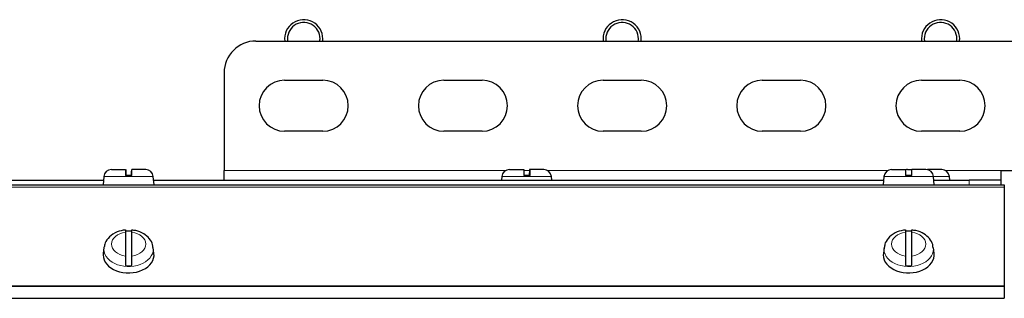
# Model space of a CAD drawing. Header units: inches. Extents: x 0 to 29700, y -16 to 21000.
# Tile 71 of 235: x 8187 to 8496, y 9462 to 9549. Entities that reach past the tile are written whole.
import ezdxf

# ---------------------------------------------------------------- set-up
doc = ezdxf.new("R2010")
doc.units = ezdxf.units.IN
doc.layers.add('1', color=7, linetype='Continuous', true_color=0xffffff)

msp = doc.modelspace()

# ---------------------------------------------------------------- linework, layer by layer
at = {"layer": '1', "color": 2, "linetype": 'Continuous', "lineweight": 25}
for p, q in [((8260.767, 9542.575), (8535.767, 9542.575)), ((8250.767, 9532.575), (8250.767, 9501.925)), ((8269.767, 9530.25), (8281.767, 9530.25)), ((8319.767, 9530.25), (8331.767, 9530.25)), ((8369.767, 9530.25), (8381.767, 9530.25)), ((8419.767, 9530.25), (8431.767, 9530.25)), ((8469.767, 9530.25), (8481.767, 9530.25)), ((8281.767, 9514.25), (8269.767, 9514.25)), ((8331.767, 9514.25), (8319.767, 9514.25)), ((8381.767, 9514.25), (8369.767, 9514.25)), ((8431.767, 9514.25), (8419.767, 9514.25)), ((8481.767, 9514.25), (8469.767, 9514.25)), ((8215.386, 9502.225), (8219.767, 9502.225)), ((8226.148, 9502.225), (8221.767, 9502.225)), ((8340.386, 9502.225), (8344.872, 9502.225)), ((8346.872, 9502.225), (8346.662, 9502.225)), ((8351.148, 9502.225), (8346.872, 9502.225)), ((8460.386, 9502.225), (8464.767, 9502.225)), ((8465.386, 9502.225), (8466.767, 9502.225)), ((8471.148, 9502.225), (8466.767, 9502.225)), ((8471.872, 9502.225), (8471.662, 9502.225)), ((8476.148, 9502.225), (8471.872, 9502.225)), ((8212.995, 9500.035), (8212.767, 9497.425)), ((8221.767, 9500.325), (8219.767, 9500.325)), ((8228.767, 9497.425), (8228.539, 9500.035)), ((8250.767, 9498.925), (8250.767, 9501.925)), ((8337.995, 9500.035), (8337.898, 9498.925)), ((8346.919, 9500.325), (8344.92, 9500.325)), ((8353.636, 9498.925), (8353.539, 9500.035)), ((8457.995, 9500.035), (8457.767, 9497.425)), ((8466.767, 9500.325), (8464.767, 9500.325)), ((8473.767, 9497.425), (8473.539, 9500.035)), ((8478.636, 9498.925), (8478.539, 9500.035)), ((8494.767, 9501.925), (8508.225, 9501.925)), ((8494.767, 9498.925), (8494.767, 9501.925)), ((7945.767, 9497.425), (8495.767, 9497.425)), ((7983.637, 9498.925), (8212.905, 9498.925)), ((8228.629, 9498.925), (8457.897, 9498.925)), ((8473.63, 9498.925), (8484.767, 9498.925)), ((8494.767, 9498.925), (8484.767, 9498.925)), ((8494.767, 9497.425), (8494.767, 9498.925)), ((8495.767, 9497.425), (8495.767, 9496.693)), ((8495.767, 9496.693), (8495.767, 9465.683)), ((8495.762, 9495.925), (8495.783, 9495.925)), ((8495.762, 9495.425), (8495.783, 9495.425)), ((8495.783, 9495.425), (8495.762, 9495.425)), ((8495.783, 9494.925), (8495.762, 9494.925)), ((8495.783, 9491.243), (8495.762, 9491.243)), ((8219.767, 9482.531), (8219.767, 9475.053)), ((8221.767, 9475.053), (8221.767, 9482.531)), ((8464.767, 9482.531), (8464.767, 9475.053)), ((8466.767, 9475.053), (8466.767, 9482.531)), ((8213.025, 9477.724), (8212.798, 9475.893)), ((8228.736, 9475.893), (8228.509, 9477.724)), ((8458.025, 9477.724), (8457.798, 9475.893)), ((8473.736, 9475.893), (8473.509, 9477.724)), ((8212.798, 9475.893), (8212.767, 9475.398)), ((8457.798, 9475.893), (8457.767, 9475.398)), ((8495.767, 9465.683), (8495.767, 9465.522)), ((8495.767, 9465.522), (8495.767, 9461.775)), ((7945.767, 9461.775), (8495.767, 9461.775))]:
    msp.add_line(p, q, dxfattribs=at)
at = {"layer": '1', "color": 110, "linetype": 'Continuous', "lineweight": 13}
for p, q in [((8228.539, 9500.035), (8212.995, 9500.035)), ((8250.767, 9501.925), (8339.225, 9501.925)), ((8353.539, 9500.035), (8337.995, 9500.035)), ((8344.898, 9501.925), (8346.64, 9501.925)), ((8352.313, 9501.925), (8459.223, 9501.925)), ((8473.539, 9500.035), (8457.995, 9500.035)), ((8478.539, 9500.035), (8473.539, 9500.035)), ((8477.31, 9501.925), (8494.767, 9501.925)), ((7945.767, 9496.693), (8495.767, 9496.693)), ((8484.767, 9498.925), (8484.767, 9497.425)), ((8495.783, 9494.348), (8495.762, 9494.348)), ((8228.539, 9477.243), (8228.507, 9477.739)), ((8473.539, 9477.243), (8473.507, 9477.739)), ((7945.767, 9465.683), (8495.767, 9465.683)), ((7945.767, 9465.522), (8495.767, 9465.522))]:
    msp.add_line(p, q, dxfattribs=at)
at = {"layer": '1', "color": 2, "linetype": 'Continuous', "lineweight": 25}
for centre, radius, start, end in [((8275.767, 9543.272), 6, 0, 186.66562), ((8375.767, 9543.272), 6, 0, 186.66562), ((8475.767, 9543.272), 6, 0, 186.66562), ((8275.767, 9543.272), 5.125, 0, 187.81312), ((8375.767, 9543.272), 5.125, 0, 187.81312), ((8475.767, 9543.272), 5.125, 0, 187.81312), ((8260.767, 9532.575), 10, 90, 180), ((8275.767, 9543.272), 5.125, 352.18125, 0), ((8275.767, 9543.272), 6, 353.32875, 0), ((8375.767, 9543.272), 5.125, 352.18125, 0), ((8375.767, 9543.272), 6, 353.32875, 0), ((8475.767, 9543.272), 5.125, 352.18125, 0), ((8475.767, 9543.272), 6, 353.32875, 0), ((8269.767, 9522.25), 8, 90, 270), ((8281.767, 9522.25), 8, 270, 90), ((8319.767, 9522.25), 8, 90, 270), ((8331.767, 9522.25), 8, 270, 90), ((8369.767, 9522.25), 8, 90, 270), ((8381.767, 9522.25), 8, 270, 90), ((8419.767, 9522.25), 8, 90, 270), ((8431.767, 9522.25), 8, 270, 90), ((8469.767, 9522.25), 8, 90, 270), ((8481.767, 9522.25), 8, 270, 90), ((8215.386, 9499.825), 2.4, 90, 175), ((8226.148, 9499.825), 2.4, 5, 90), ((8340.386, 9499.825), 2.4, 90, 175), ((8351.148, 9499.825), 2.4, 5, 90), ((8460.386, 9499.825), 2.4, 90, 175), ((8465.386, 9499.825), 2.4, 90, 105.18445), ((8471.148, 9499.825), 2.4, 5, 90), ((8476.148, 9499.825), 2.4, 5, 90)]:
    msp.add_arc(centre, radius, start, end, dxfattribs=at)
at = {"layer": '1', "color": 110, "linetype": 'Continuous', "lineweight": 13}
for centre, major_axis, start_param, end_param in [((8220.767, 9478.792), (-5.381, 0), 4.8993196, 7.667051), ((8220.767, 9478.792), (-5.381, 0), 1.757727, 4.5254583), ((8465.767, 9478.792), (-5.381, 0), 4.8993196, 7.667051), ((8465.767, 9478.792), (-5.381, 0), 1.757727, 4.5254583), ((8220.767, 9477.243), (7.772, 0), 3.0341895, 6.2831853), ((8465.767, 9477.243), (7.772, 0), 3.0341895, 6.2831853)]:
    msp.add_ellipse(centre, major_axis=major_axis, ratio=0.7071068, start_param=start_param, end_param=end_param, dxfattribs=at)
at = {"layer": '1', "color": 2, "linetype": 'Continuous', "lineweight": 25}
for centre, major_axis, start_param, end_param in [((8220.767, 9477.448), (7.728, 0), 1.4410362, 1.7005564), ((8465.767, 9477.448), (7.728, 0), 1.4410362, 1.7005564), ((8220.767, 9475.398), (-8, 0), 0, 3.2291645), ((8465.767, 9475.398), (-8, 0), 0, 3.2291645), ((8220.767, 9477.448), (7.728, 0), 4.5826289, 4.8421491), ((8465.767, 9477.448), (7.728, 0), 4.5826289, 4.8421491)]:
    msp.add_ellipse(centre, major_axis=major_axis, ratio=0.7071068, start_param=start_param, end_param=end_param, dxfattribs=at)
for points, knots in [([(8219.767, 9502.225), (8219.767, 9502.224), (8219.767, 9502.212), (8219.767, 9502.169), (8219.767, 9502.135), (8219.767, 9502.067), (8219.767, 9502.042), (8219.767, 9501.986), (8219.767, 9501.956), (8219.767, 9501.857), (8219.767, 9501.782), (8219.767, 9501.674), (8219.767, 9501.652), (8219.767, 9501.607), (8219.767, 9501.538), (8219.767, 9501.464), (8219.767, 9501.311), (8219.767, 9501.202), (8219.767, 9501.055), (8219.767, 9501.025), (8219.767, 9500.965), (8219.767, 9500.935), (8219.767, 9500.844), (8219.767, 9500.781), (8219.767, 9500.592), (8219.767, 9500.461), (8219.767, 9500.325)], [0, 0, 0, 0, 0.1175171, 0.1175171, 0.2435861, 0.2435861, 0.3066206, 0.3066206, 0.3696551, 0.3696551, 0.4957241, 0.4957241, 0.5272413, 0.5272413, 0.5587586, 0.6217931, 0.6217931, 0.747862, 0.747862, 0.7793793, 0.7793793, 0.8108965, 0.8108965, 0.873931, 0.873931, 1, 1, 1, 1]), ([(8219.872, 9502.225), (8219.875, 9502.225), (8219.878, 9502.214), (8219.883, 9502.169), (8219.886, 9502.135), (8219.89, 9502.067), (8219.891, 9502.042), (8219.893, 9501.986), (8219.895, 9501.956), (8219.898, 9501.857), (8219.901, 9501.782), (8219.903, 9501.674), (8219.904, 9501.652), (8219.905, 9501.607), (8219.906, 9501.538), (8219.908, 9501.464), (8219.91, 9501.311), (8219.912, 9501.202), (8219.914, 9501.055), (8219.914, 9501.025), (8219.915, 9500.965), (8219.915, 9500.935), (8219.916, 9500.844), (8219.917, 9500.781), (8219.918, 9500.592), (8219.919, 9500.461), (8219.92, 9500.325)], [0, 0, 0, 0, 0.125, 0.125, 0.25, 0.25, 0.3125, 0.3125, 0.375, 0.375, 0.5, 0.5, 0.53125, 0.53125, 0.5625, 0.625, 0.625, 0.75, 0.75, 0.78125, 0.78125, 0.8125, 0.8125, 0.875, 0.875, 1, 1, 1, 1]), ([(8221.662, 9502.225), (8221.659, 9502.225), (8221.656, 9502.214), (8221.651, 9502.169), (8221.648, 9502.135), (8221.644, 9502.067), (8221.643, 9502.042), (8221.641, 9501.986), (8221.64, 9501.956), (8221.636, 9501.857), (8221.634, 9501.782), (8221.631, 9501.674), (8221.63, 9501.652), (8221.629, 9501.607), (8221.628, 9501.538), (8221.627, 9501.464), (8221.624, 9501.311), (8221.622, 9501.202), (8221.62, 9501.055), (8221.62, 9501.025), (8221.619, 9500.965), (8221.619, 9500.935), (8221.618, 9500.844), (8221.618, 9500.781), (8221.616, 9500.592), (8221.615, 9500.461), (8221.615, 9500.325)], [0, 0, 0, 0, 0.125, 0.125, 0.25, 0.25, 0.3125, 0.3125, 0.375, 0.375, 0.5, 0.5, 0.53125, 0.53125, 0.5625, 0.625, 0.625, 0.75, 0.75, 0.78125, 0.78125, 0.8125, 0.8125, 0.875, 0.875, 1, 1, 1, 1]), ([(8221.767, 9500.325), (8221.767, 9500.461), (8221.767, 9500.592), (8221.767, 9500.781), (8221.767, 9500.844), (8221.767, 9500.935), (8221.767, 9500.966), (8221.767, 9501.025), (8221.767, 9501.055), (8221.767, 9501.202), (8221.767, 9501.312), (8221.767, 9501.464), (8221.767, 9501.513), (8221.767, 9501.584), (8221.767, 9501.607), (8221.767, 9501.652), (8221.767, 9501.675), (8221.767, 9501.782), (8221.767, 9501.858), (8221.767, 9501.956), (8221.767, 9501.987), (8221.767, 9502.028), (8221.767, 9502.042), (8221.767, 9502.067), (8221.767, 9502.079), (8221.767, 9502.135), (8221.767, 9502.169), (8221.767, 9502.213), (8221.767, 9502.225), (8221.767, 9502.225)], [0, 0, 0, 0, 0.1254834, 0.1254834, 0.1882251, 0.1882251, 0.2195959, 0.2195959, 0.2509668, 0.2509668, 0.3764502, 0.3764502, 0.4391919, 0.4391919, 0.4705627, 0.4705627, 0.5019335, 0.5019335, 0.6274169, 0.6274169, 0.6901586, 0.6901586, 0.7215295, 0.7215295, 0.7529003, 0.7529003, 0.8783837, 0.8783837, 1, 1, 1, 1]), ([(8344.872, 9502.225), (8344.875, 9502.225), (8344.878, 9502.214), (8344.883, 9502.169), (8344.886, 9502.135), (8344.89, 9502.067), (8344.891, 9502.042), (8344.893, 9501.986), (8344.895, 9501.956), (8344.898, 9501.857), (8344.901, 9501.782), (8344.903, 9501.674), (8344.904, 9501.652), (8344.905, 9501.607), (8344.906, 9501.538), (8344.908, 9501.464), (8344.91, 9501.311), (8344.912, 9501.202), (8344.914, 9501.055), (8344.914, 9501.025), (8344.915, 9500.965), (8344.915, 9500.935), (8344.916, 9500.844), (8344.917, 9500.781), (8344.918, 9500.592), (8344.919, 9500.461), (8344.92, 9500.325)], [0, 0, 0, 0, 0.125, 0.125, 0.25, 0.25, 0.3125, 0.3125, 0.375, 0.375, 0.5, 0.5, 0.53125, 0.53125, 0.5625, 0.625, 0.625, 0.75, 0.75, 0.78125, 0.78125, 0.8125, 0.8125, 0.875, 0.875, 1, 1, 1, 1]), ([(8346.662, 9502.225), (8346.659, 9502.225), (8346.656, 9502.214), (8346.651, 9502.169), (8346.648, 9502.135), (8346.644, 9502.067), (8346.643, 9502.042), (8346.641, 9501.986), (8346.64, 9501.956), (8346.636, 9501.857), (8346.634, 9501.782), (8346.631, 9501.674), (8346.63, 9501.652), (8346.629, 9501.607), (8346.628, 9501.538), (8346.627, 9501.464), (8346.624, 9501.311), (8346.622, 9501.202), (8346.62, 9501.055), (8346.62, 9501.025), (8346.619, 9500.965), (8346.619, 9500.935), (8346.618, 9500.844), (8346.618, 9500.781), (8346.616, 9500.592), (8346.615, 9500.461), (8346.615, 9500.325)], [0, 0, 0, 0, 0.125, 0.125, 0.25, 0.25, 0.3125, 0.3125, 0.375, 0.375, 0.5, 0.5, 0.53125, 0.53125, 0.5625, 0.625, 0.625, 0.75, 0.75, 0.78125, 0.78125, 0.8125, 0.8125, 0.875, 0.875, 1, 1, 1, 1]), ([(8346.919, 9500.325), (8346.919, 9500.461), (8346.918, 9500.592), (8346.916, 9500.781), (8346.916, 9500.844), (8346.915, 9500.935), (8346.914, 9500.966), (8346.914, 9501.025), (8346.913, 9501.055), (8346.912, 9501.202), (8346.91, 9501.312), (8346.907, 9501.464), (8346.906, 9501.513), (8346.905, 9501.584), (8346.904, 9501.607), (8346.903, 9501.652), (8346.903, 9501.675), (8346.9, 9501.782), (8346.898, 9501.858), (8346.894, 9501.956), (8346.893, 9501.987), (8346.891, 9502.028), (8346.891, 9502.042), (8346.889, 9502.067), (8346.889, 9502.079), (8346.885, 9502.135), (8346.883, 9502.169), (8346.877, 9502.214), (8346.875, 9502.225), (8346.872, 9502.225)], [0, 0, 0, 0, 0.125, 0.125, 0.1875, 0.1875, 0.21875, 0.21875, 0.25, 0.25, 0.375, 0.375, 0.4375, 0.4375, 0.46875, 0.46875, 0.5, 0.5, 0.625, 0.625, 0.6875, 0.6875, 0.71875, 0.71875, 0.75, 0.75, 0.875, 0.875, 1, 1, 1, 1]), ([(8464.767, 9502.225), (8464.767, 9502.224), (8464.767, 9502.212), (8464.767, 9502.169), (8464.767, 9502.135), (8464.767, 9502.067), (8464.767, 9502.042), (8464.767, 9501.986), (8464.767, 9501.956), (8464.767, 9501.857), (8464.767, 9501.782), (8464.767, 9501.674), (8464.767, 9501.652), (8464.767, 9501.607), (8464.767, 9501.538), (8464.767, 9501.464), (8464.767, 9501.311), (8464.767, 9501.202), (8464.767, 9501.055), (8464.767, 9501.025), (8464.767, 9500.965), (8464.767, 9500.935), (8464.767, 9500.844), (8464.767, 9500.781), (8464.767, 9500.592), (8464.767, 9500.461), (8464.767, 9500.325)], [0, 0, 0, 0, 0.1175171, 0.1175171, 0.2435861, 0.2435861, 0.3066206, 0.3066206, 0.3696551, 0.3696551, 0.4957241, 0.4957241, 0.5272413, 0.5272413, 0.5587586, 0.6217931, 0.6217931, 0.747862, 0.747862, 0.7793793, 0.7793793, 0.8108965, 0.8108965, 0.873931, 0.873931, 1, 1, 1, 1]), ([(8466.767, 9500.325), (8466.767, 9500.461), (8466.767, 9500.592), (8466.767, 9500.781), (8466.767, 9500.844), (8466.767, 9500.935), (8466.767, 9500.966), (8466.767, 9501.025), (8466.767, 9501.055), (8466.767, 9501.202), (8466.767, 9501.312), (8466.767, 9501.464), (8466.767, 9501.513), (8466.767, 9501.584), (8466.767, 9501.607), (8466.767, 9501.652), (8466.767, 9501.675), (8466.767, 9501.782), (8466.767, 9501.858), (8466.767, 9501.956), (8466.767, 9501.987), (8466.767, 9502.028), (8466.767, 9502.042), (8466.767, 9502.067), (8466.767, 9502.079), (8466.767, 9502.135), (8466.767, 9502.169), (8466.767, 9502.213), (8466.767, 9502.225), (8466.767, 9502.225)], [0, 0, 0, 0, 0.1254834, 0.1254834, 0.1882251, 0.1882251, 0.2195959, 0.2195959, 0.2509668, 0.2509668, 0.3764502, 0.3764502, 0.4391919, 0.4391919, 0.4705627, 0.4705627, 0.5019335, 0.5019335, 0.6274169, 0.6274169, 0.6901586, 0.6901586, 0.7215295, 0.7215295, 0.7529003, 0.7529003, 0.8783837, 0.8783837, 1, 1, 1, 1]), ([(8219.772, 9483.204), (8218.839, 9483.129), (8216.988, 9482.715), (8214.728, 9481.262), (8213.399, 9479.467), (8213.169, 9478.295), (8213.141, 9477.834)], [0, 0, 0, 0, 0.2717996, 0.5877572, 0.846781, 1, 1, 1, 1]), ([(8219.767, 9483.249), (8219.767, 9483.249), (8219.767, 9483.249), (8219.767, 9483.248), (8219.767, 9483.246), (8219.767, 9483.241), (8219.767, 9483.238), (8219.767, 9483.218), (8219.767, 9483.191), (8219.767, 9483.134), (8219.767, 9483.112), (8219.767, 9483.075), (8219.767, 9483.062), (8219.767, 9483.035), (8219.767, 9483.02), (8219.767, 9482.945), (8219.767, 9482.875), (8219.767, 9482.717), (8219.767, 9482.628), (8219.767, 9482.531)], [0, 0, 0, 0, 0.0182978, 0.0182978, 0.0728368, 0.0728368, 0.1273759, 0.1273759, 0.3455319, 0.3455319, 0.4546099, 0.4546099, 0.5091489, 0.5091489, 0.5636879, 0.5636879, 0.781844, 0.781844, 1, 1, 1, 1]), ([(8228.385, 9477.725), (8228.397, 9478.037), (8228.331, 9479.043), (8227.344, 9480.628), (8225.547, 9482.16), (8223.538, 9483.045), (8222.197, 9483.144), (8221.76, 9483.141)], [0, 0, 0, 0, 0.102701, 0.3432843, 0.5946907, 0.8723205, 1, 1, 1, 1]), ([(8221.767, 9482.531), (8221.767, 9482.628), (8221.767, 9482.717), (8221.767, 9482.875), (8221.767, 9482.945), (8221.767, 9483.036), (8221.767, 9483.063), (8221.767, 9483.112), (8221.767, 9483.134), (8221.767, 9483.191), (8221.767, 9483.218), (8221.767, 9483.238), (8221.767, 9483.241), (8221.767, 9483.246), (8221.767, 9483.247), (8221.767, 9483.248)], [0, 0, 0, 0, 0.2234762, 0.2234762, 0.4469523, 0.4469523, 0.5586904, 0.5586904, 0.6704285, 0.6704285, 0.8939047, 0.8939047, 0.9497737, 0.9497737, 1, 1, 1, 1]), ([(8464.772, 9483.204), (8463.839, 9483.129), (8461.988, 9482.715), (8459.728, 9481.262), (8458.399, 9479.467), (8458.169, 9478.295), (8458.141, 9477.834)], [0, 0, 0, 0, 0.2717996, 0.5877572, 0.846781, 1, 1, 1, 1]), ([(8464.767, 9483.249), (8464.767, 9483.249), (8464.767, 9483.249), (8464.767, 9483.248), (8464.767, 9483.246), (8464.767, 9483.241), (8464.767, 9483.238), (8464.767, 9483.218), (8464.767, 9483.191), (8464.767, 9483.134), (8464.767, 9483.112), (8464.767, 9483.075), (8464.767, 9483.062), (8464.767, 9483.035), (8464.767, 9483.02), (8464.767, 9482.945), (8464.767, 9482.875), (8464.767, 9482.717), (8464.767, 9482.628), (8464.767, 9482.531)], [0, 0, 0, 0, 0.0182978, 0.0182978, 0.0728368, 0.0728368, 0.1273759, 0.1273759, 0.3455319, 0.3455319, 0.4546099, 0.4546099, 0.5091489, 0.5091489, 0.5636879, 0.5636879, 0.781844, 0.781844, 1, 1, 1, 1]), ([(8473.385, 9477.725), (8473.397, 9478.037), (8473.331, 9479.043), (8472.344, 9480.628), (8470.547, 9482.16), (8468.538, 9483.045), (8467.197, 9483.144), (8466.76, 9483.141)], [0, 0, 0, 0, 0.102701, 0.3432843, 0.5946907, 0.8723205, 1, 1, 1, 1]), ([(8466.767, 9482.531), (8466.767, 9482.628), (8466.767, 9482.717), (8466.767, 9482.875), (8466.767, 9482.945), (8466.767, 9483.036), (8466.767, 9483.063), (8466.767, 9483.112), (8466.767, 9483.134), (8466.767, 9483.191), (8466.767, 9483.218), (8466.767, 9483.238), (8466.767, 9483.241), (8466.767, 9483.246), (8466.767, 9483.247), (8466.767, 9483.248)], [0, 0, 0, 0, 0.2234762, 0.2234762, 0.4469523, 0.4469523, 0.5586904, 0.5586904, 0.6704285, 0.6704285, 0.8939047, 0.8939047, 0.9497737, 0.9497737, 1, 1, 1, 1]), ([(8219.767, 9475.053), (8219.767, 9474.956), (8219.767, 9474.851), (8219.767, 9474.629), (8219.767, 9474.511), (8219.767, 9474.324), (8219.767, 9474.261), (8219.767, 9474.133), (8219.767, 9474.069), (8219.767, 9473.872), (8219.767, 9473.738), (8219.767, 9473.566), (8219.767, 9473.532), (8219.767, 9473.463), (8219.767, 9473.429), (8219.767, 9473.326), (8219.767, 9473.258), (8219.767, 9473.054), (8219.767, 9472.918), (8219.767, 9472.75), (8219.767, 9472.716), (8219.767, 9472.65), (8219.767, 9472.617), (8219.767, 9472.519), (8219.767, 9472.456), (8219.767, 9472.267), (8219.767, 9472.146), (8219.767, 9472.03)], [0, 0, 0, 0, 0.125, 0.125, 0.25, 0.25, 0.3125, 0.3125, 0.375, 0.375, 0.5, 0.5, 0.53125, 0.53125, 0.5625, 0.5625, 0.625, 0.625, 0.75, 0.75, 0.78125, 0.78125, 0.8125, 0.8125, 0.875, 0.875, 1, 1, 1, 1]), ([(8221.767, 9472.03), (8221.767, 9472.146), (8221.767, 9472.267), (8221.767, 9472.456), (8221.767, 9472.52), (8221.767, 9472.617), (8221.767, 9472.65), (8221.767, 9472.716), (8221.767, 9472.75), (8221.767, 9472.918), (8221.767, 9473.054), (8221.767, 9473.258), (8221.767, 9473.327), (8221.767, 9473.429), (8221.767, 9473.464), (8221.767, 9473.532), (8221.767, 9473.567), (8221.767, 9473.738), (8221.767, 9473.873), (8221.767, 9474.069), (8221.767, 9474.134), (8221.767, 9474.23), (8221.767, 9474.262), (8221.767, 9474.325), (8221.767, 9474.357), (8221.767, 9474.512), (8221.767, 9474.629), (8221.767, 9474.851), (8221.767, 9474.956), (8221.767, 9475.053)], [0, 0, 0, 0, 0.125, 0.125, 0.1875, 0.1875, 0.21875, 0.21875, 0.25, 0.25, 0.375, 0.375, 0.4375, 0.4375, 0.46875, 0.46875, 0.5, 0.5, 0.625, 0.625, 0.6875, 0.6875, 0.71875, 0.71875, 0.75, 0.75, 0.875, 0.875, 1, 1, 1, 1]), ([(8464.767, 9475.053), (8464.767, 9474.956), (8464.767, 9474.851), (8464.767, 9474.629), (8464.767, 9474.511), (8464.767, 9474.324), (8464.767, 9474.261), (8464.767, 9474.133), (8464.767, 9474.069), (8464.767, 9473.872), (8464.767, 9473.738), (8464.767, 9473.566), (8464.767, 9473.532), (8464.767, 9473.463), (8464.767, 9473.429), (8464.767, 9473.326), (8464.767, 9473.258), (8464.767, 9473.054), (8464.767, 9472.918), (8464.767, 9472.75), (8464.767, 9472.716), (8464.767, 9472.65), (8464.767, 9472.617), (8464.767, 9472.519), (8464.767, 9472.456), (8464.767, 9472.267), (8464.767, 9472.146), (8464.767, 9472.03)], [0, 0, 0, 0, 0.125, 0.125, 0.25, 0.25, 0.3125, 0.3125, 0.375, 0.375, 0.5, 0.5, 0.53125, 0.53125, 0.5625, 0.5625, 0.625, 0.625, 0.75, 0.75, 0.78125, 0.78125, 0.8125, 0.8125, 0.875, 0.875, 1, 1, 1, 1]), ([(8466.767, 9472.03), (8466.767, 9472.146), (8466.767, 9472.267), (8466.767, 9472.456), (8466.767, 9472.52), (8466.767, 9472.617), (8466.767, 9472.65), (8466.767, 9472.716), (8466.767, 9472.75), (8466.767, 9472.918), (8466.767, 9473.054), (8466.767, 9473.258), (8466.767, 9473.327), (8466.767, 9473.429), (8466.767, 9473.464), (8466.767, 9473.532), (8466.767, 9473.567), (8466.767, 9473.738), (8466.767, 9473.873), (8466.767, 9474.069), (8466.767, 9474.134), (8466.767, 9474.23), (8466.767, 9474.262), (8466.767, 9474.325), (8466.767, 9474.357), (8466.767, 9474.512), (8466.767, 9474.629), (8466.767, 9474.851), (8466.767, 9474.956), (8466.767, 9475.053)], [0, 0, 0, 0, 0.125, 0.125, 0.1875, 0.1875, 0.21875, 0.21875, 0.25, 0.25, 0.375, 0.375, 0.4375, 0.4375, 0.46875, 0.46875, 0.5, 0.5, 0.625, 0.625, 0.6875, 0.6875, 0.71875, 0.71875, 0.75, 0.75, 0.875, 0.875, 1, 1, 1, 1])]:
    msp.add_open_spline(points, degree=3, knots=knots, dxfattribs=at)

doc.saveas('drawing.dxf')
